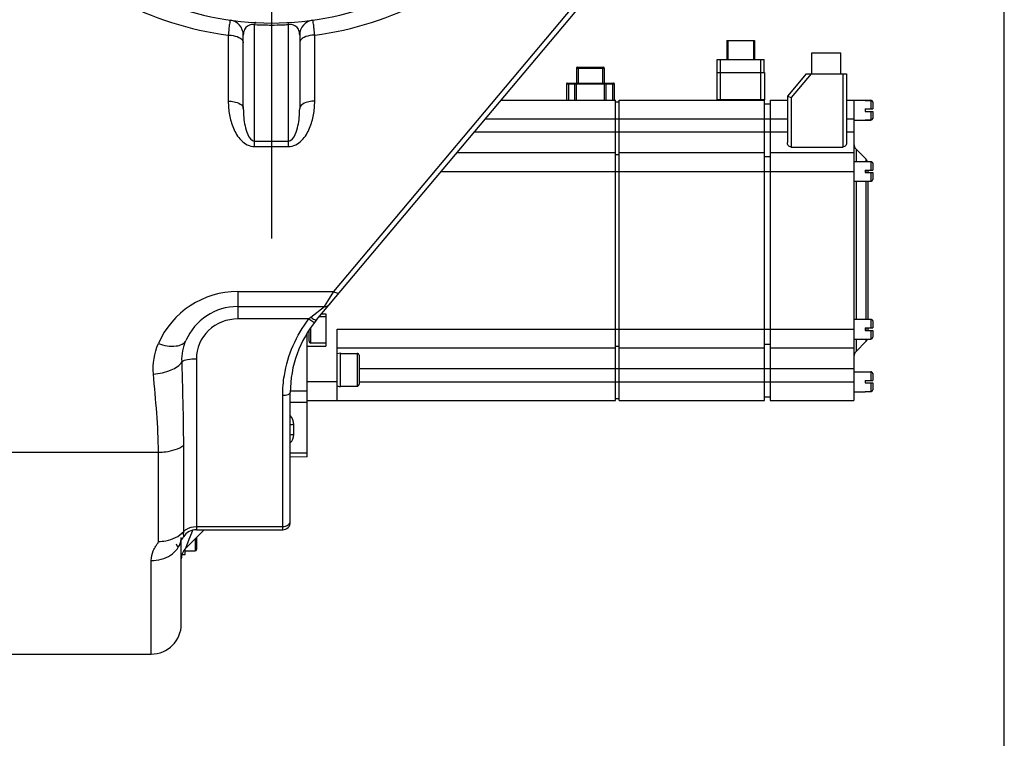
# Model space of a CAD drawing. Header units: millimetres. Extents: x 0 to 8410, y 0 to 5940.
# Tile 25 of 122: x 2004 to 2266, y 4235 to 4427. Entities that reach past the tile are written whole.
import ezdxf

# ---------------------------------------------------------------- set-up
doc = ezdxf.new("R2010")
doc.units = ezdxf.units.MM
doc.header["$LTSCALE"] = 462.55
doc.linetypes.add('CENTER', pattern=[0.6, 0.375, -0.075, 0.075, -0.075])
doc.layers.get('0').update_dxf_attribs({"linetype": 'CONTINUOUS'})
for name, color, linetype in [('204101000016_DXF_AXIS', 7, 'CONTINUOUS'), ('204101000016_DXF_DIMENSION', 7, 'CONTINUOUS'), ('304102000036DXF_CONTINUOUS_LINE', 7, 'CONTINUOUS'), ('304304000006DXF_CONTINUOUS_LINE', 7, 'CONTINUOUS'), ('501023000065DXF_CONTINUOUS_LINE', 7, 'CONTINUOUS'), ('604006000002DXF_CONTINUOUS_LINE', 7, 'CONTINUOUS'), ('604007000001DXF_CONTINUOUS_LINE', 7, 'CONTINUOUS'), ('626001000001DXF_CONTINUOUS_LINE', 7, 'CONTINUOUS')]:
    doc.layers.add(name, color=color, linetype=linetype)
doc.styles.get("Standard").update_dxf_attribs({"font": 'txt', "width": 0.7})
doc.dimstyles.new('DIMSTYLE_4', dxfattribs={"dimtxt": 90, "dimasz": 50, "dimexe": 1.5, "dimexo": 0, "dimgap": 2.25, "dimtad": 1, "dimdsep": 46, "dimtxsty": 'Standard', "dimblk": '_FILLED', "dimblk1": '_FILLED', "dimblk2": '_FILLED', "dimcen": 0.09, "dimclrt": 5, "dimazin": 2, "dimtp": 0.01, "dimtm": 0.01, "dimtfac": 1, "dimtofl": 0, "dimtmove": 0, "dimatfit": 3, "dimldrblk": '_FILLED', "dimfxl": 1, "dimtolj": 1, "dimarcsym": 0})

# ---------------------------------------------------------------- blocks, each defined once
blk = doc.blocks.new('_FILLED')
at = {"color": 0, "linetype": 'ByBlock'}
blk.add_solid([(0, 0), (-1, 0.17), (-1, -0.17)], dxfattribs=at)
blk = doc.blocks.new('*D9')
at = {"layer": '204101000016_DXF_DIMENSION', "color": 2, "linetype": 'Continuous'}
for p, q in [((1813.23, 4163.24), (1813.23, 4734.18)), ((2265.73, 3121.36), (2265.73, 4734.18)), ((1813.23, 4719.18), (2039.48, 4719.18)), ((2265.73, 4719.18), (2039.48, 4719.18))]:
    blk.add_line(p, q, dxfattribs=at)
at = {"layer": '204101000016_DXF_DIMENSION', "color": 2, "linetype": 'Continuous', "xscale": 50, "yscale": 50, "zscale": 50, "rotation": 180}
blk.add_blockref('_FILLED', (1813.23, 4719.18), dxfattribs=at)
at = {"layer": '204101000016_DXF_DIMENSION', "color": 2, "linetype": 'Continuous', "xscale": 50, "yscale": 50, "zscale": 50}
blk.add_blockref('_FILLED', (2265.73, 4719.18), dxfattribs=at)

msp = doc.modelspace()

# ---------------------------------------------------------------- linework, layer by layer
at = {"layer": '204101000016_DXF_AXIS', "color": 7, "linetype": 'CENTER'}
msp.add_line((2070.73067, 4505.35928), (2070.73067, 4368.50613), dxfattribs=at)
at = {"layer": '304102000036DXF_CONTINUOUS_LINE', "color": 7, "linetype": 'Continuous'}
for p, q in [((2082.74911, 4346.80599), (2177.43048, 4459.64286)), ((2063.23067, 4403.06446), (2063.23067, 4422.65499)), ((2078.23067, 4422.65499), (2078.23067, 4403.06446)), ((2061.73125, 4350.35928), (2084.79806, 4350.35928)), ((2080.23067, 4310.35928), (2080.23067, 4343.20203)), ((2075.73067, 4292.95605), (2075.73067, 4327.52264)), ((2080.23067, 4310.35928), (2075.73067, 4310.28074)), ((2047.09449, 4288.6978), (2047.32798, 4289.05855)), ((2047.90224, 4286.03086), (2052.82717, 4290.95579)), ((2050.73067, 4290.95579), (2073.73067, 4290.95579)), ((2046.73067, 4265.85928), (2046.73067, 4288.18463)), ((1984.6698, 4257.85928), (2038.73067, 4257.85928))]:
    msp.add_line(p, q, dxfattribs=at)
at = {"layer": '304102000036DXF_CONTINUOUS_LINE', "color": 9, "linetype": 'Continuous'}
for p, q in [((2087.31519, 4354.35909), (2175.89843, 4459.92849)), ((2066.23067, 4392.9401), (2066.23067, 4425.44473)), ((2075.23067, 4392.9401), (2075.23067, 4425.44473)), ((2059.23067, 4422.61829), (2059.23067, 4405.06446)), ((2082.23067, 4405.06446), (2082.23067, 4422.61829)), ((2066.23067, 4394.4042), (2075.23067, 4394.4042)), ((2066.23067, 4392.9401), (2075.23067, 4392.9401)), ((2061.73067, 4354.35928), (2061.73067, 4347.07627)), ((2061.73067, 4354.35928), (2087.31519, 4354.35909)), ((2085.69077, 4351.77767), (2087.31524, 4354.35909)), ((2081.21725, 4347.51432), (2084.79792, 4350.35928)), ((2084.79806, 4350.35928), (2085.69077, 4351.77767)), ((2080.68057, 4347.07627), (2061.73067, 4347.07627)), ((2050.73067, 4336.49136), (2050.73067, 4290.95579)), ((2073.73067, 4290.95579), (2073.73067, 4326.76591)), ((2080.23067, 4327.85928), (2075.73067, 4327.85928)), ((2080.23067, 4324.85928), (2075.73067, 4324.81216)), ((2076.66086, 4316.269), (2076.66086, 4318.93935)), ((2047.3683, 4290.47026), (2047.3683, 4313.44262)), ((1990.73067, 4311.60928), (2040.64355, 4311.60928)), ((2040.64355, 4287.82518), (2040.64355, 4311.60928)), ((2080.23067, 4311.35928), (2075.73067, 4311.29645)), ((2050.73067, 4291.79204), (2073.73067, 4291.79204)), ((2048.86449, 4288.4363), (2049.5262, 4290.09071)), ((2049.5262, 4290.09071), (2049.81328, 4290.80843)), ((2047.90224, 4286.03085), (2048.86449, 4288.4363)), ((2038.73067, 4257.85928), (2038.73067, 4282.78189))]:
    msp.add_line(p, q, dxfattribs=at)
at = {"layer": '304102000036DXF_CONTINUOUS_LINE', "color": 7, "linetype": 'Continuous'}
msp.add_lwpolyline([(2046.50872, 4287.87172), (2046.51484, 4287.88159), (2046.59805, 4288.00259), (2046.80039, 4288.28032), (2047.09449, 4288.6978)], dxfattribs=at)
at = {"layer": '304102000036DXF_CONTINUOUS_LINE', "color": 9, "linetype": 'Continuous'}
for centre, radius, start, end in [((2070.73067, 4509.35929), 87.5, 221.9683135, 262.447849), ((2070.73068, 4509.35928), 87.49999, 277.5521499, 318.0371764), ((2070.72682, 4508.75044), 83.42695, 266.9106473, 267.0435935), ((2070.73113, 4508.84101), 83.51762, 267.0438488, 269.9996881), ((2070.73054, 4508.83065), 83.50727, 270.0000901, 272.060268), ((2070.73005, 4508.83715), 83.51378, 272.0604434, 272.9579632), ((2070.73101, 4508.81956), 83.49616, 272.9579312, 273.0892053), ((2061.73068, 4331.35926), 23.00002, 90.000023, 156.5497596), ((2097.41211, 4327.12566), 26.03788, 128.4603673, 129.9848254), ((2076.72919, 4313.20605), 5.73371, 90.6827787, 100.2111172), ((2076.72988, 4310.83566), 5.43378, 90.7278075, 100.7887766), ((2074.64198, 4293.24336), 1.08935, 345.5056935, 349.1069678), ((2074.68756, 4293.23549), 1.04311, 349.0581854, 359.9477101)]:
    msp.add_arc(centre, radius, start, end, dxfattribs=at)
at = {"layer": '304102000036DXF_CONTINUOUS_LINE', "color": 7, "linetype": 'Continuous'}
for centre, radius, start, end in [((2070.73067, 4505.35928), 79.5, 223.3173206, 316.6922517), ((2059.23067, 4422.65499), 4, 0, 82.0838029), ((2082.23067, 4422.65499), 4, 97.9161935, 180.0000104), ((2061.73067, 4335.35928), 15, 89.9978008, 156.5533965), ((2084.79806, 4352.35928), 2, 270, 320), ((2105.73067, 4327.52264), 30, 140.0006925, 180.0033151), ((2073.73067, 4292.95579), 2, 270, 0.0014111), ((2050.73067, 4286.95579), 4, 90, 148.3049028), ((2050.73067, 4283.20261), 3.99993, 135.001803, 180.0025498), ((2038.73067, 4265.85928), 8, 270, 360)]:
    msp.add_arc(centre, radius, start, end, dxfattribs=at)
at = {"layer": '304102000036DXF_CONTINUOUS_LINE', "color": 9, "linetype": 'Continuous'}
for points, knots in [([(2059.78157, 4426.61688), (2059.68777, 4426.62973), (2059.67656, 4426.05782), (2059.48972, 4425.47529), (2059.38292, 4424.11978), (2059.27912, 4423.17319), (2059.23067, 4422.61829)], [0, 0, 0, 0, 0.070189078, 0.26991362, 0.587044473, 1, 1, 1, 1]), ([(2065.37638, 4425.43271), (2064.65216, 4425.32741), (2063.44865, 4424.46316), (2063.23069, 4423.17311), (2063.23067, 4422.65499)], [0, 0, 0, 0, 0.585490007, 1, 1, 1, 1]), ([(2066.44624, 4425.97477), (2066.42635, 4425.97585), (2066.2683, 4425.81692), (2066.26757, 4425.61574), (2066.23067, 4425.44475)], [0, 0, 0, 0, 0.102243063, 1, 1, 1, 1]), ([(2075.0151, 4425.97482), (2075.03499, 4425.97589), (2075.19295, 4425.81685), (2075.19376, 4425.61573), (2075.23067, 4425.44473)], [0, 0, 0, 0, 0.102221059, 1, 1, 1, 1]), ([(2078.23067, 4422.65499), (2078.23065, 4423.17745), (2078.00796, 4424.49298), (2076.75756, 4425.35237), (2076.01372, 4425.44315)], [0, 0, 0, 0, 0.410793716, 1, 1, 1, 1]), ([(2082.23067, 4422.61829), (2082.18222, 4423.17319), (2082.07842, 4424.11978), (2081.97162, 4425.47529), (2081.78478, 4426.05782), (2081.77357, 4426.62973), (2081.67977, 4426.61688)], [0, 0, 0, 0, 0.412955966, 0.730086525, 0.929810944, 1, 1, 1, 1]), ([(2059.23067, 4422.61829), (2059.49057, 4422.61829), (2060.45486, 4422.56976), (2061.4266, 4422.34876), (2062.0591, 4422.03251)], [0, 0, 0, 0, 0.268753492, 1, 1, 1, 1]), ([(2082.23067, 4422.61829), (2081.97077, 4422.61829), (2081.00649, 4422.56976), (2080.03474, 4422.34876), (2079.40224, 4422.03251)], [0, 0, 0, 0, 0.268753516, 1, 1, 1, 1]), ([(2059.23067, 4405.06446), (2059.23069, 4403.84144), (2059.43856, 4401.37843), (2060.47758, 4397.77634), (2062.37118, 4394.4118), (2064.90221, 4392.9406), (2066.23067, 4392.9401)], [0, 0, 0, 0, 0.242236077, 0.486540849, 0.736878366, 1, 1, 1, 1]), ([(2059.23067, 4405.06446), (2059.74343, 4405.06446), (2061.16604, 4404.96404), (2063.23067, 4404.09248), (2063.23067, 4403.06446)], [0, 0, 0, 0, 0.332792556, 1, 1, 1, 1]), ([(2075.23067, 4392.9401), (2076.55915, 4392.94001), (2079.0902, 4394.41208), (2080.98377, 4397.7763), (2082.02278, 4401.37846), (2082.23065, 4403.84145), (2082.23067, 4405.06446)], [0, 0, 0, 0, 0.263125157, 0.513460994, 0.757764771, 1, 1, 1, 1]), ([(2082.23067, 4405.06446), (2081.71791, 4405.06446), (2080.2953, 4404.96404), (2078.23067, 4404.09248), (2078.23067, 4403.06446)], [0, 0, 0, 0, 0.332792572, 1, 1, 1, 1]), ([(2063.23067, 4403.06446), (2063.23068, 4401.52384), (2063.46369, 4399.11713), (2064.24987, 4396.22093), (2065.37183, 4394.40438), (2066.23067, 4394.4042)], [0, 0, 0, 0, 0.48350098, 0.730466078, 1, 1, 1, 1]), ([(2075.23067, 4394.4042), (2076.08956, 4394.40416), (2077.21151, 4396.22112), (2077.99766, 4399.11718), (2078.23066, 4401.52388), (2078.23067, 4403.06446)], [0, 0, 0, 0, 0.269551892, 0.516510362, 1, 1, 1, 1]), ([(2087.31536, 4354.35928), (2087.47341, 4354.25982), (2087.90154, 4354.02195), (2088.62509, 4353.80872), (2088.84744, 4354.07371)], [0, 0, 0, 0, 0.35058933, 1, 1, 1, 1]), ([(2061.73067, 4347.07627), (2058.94223, 4347.07566), (2053.18416, 4344.92059), (2050.73129, 4339.2102), (2050.73067, 4336.49136)], [0, 0, 0, 0, 0.506318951, 1, 1, 1, 1]), ([(2073.73067, 4326.76591), (2073.73087, 4328.53575), (2074.29267, 4335.75389), (2077.32593, 4342.77065), (2080.68057, 4347.07627)], [0, 0, 0, 0, 0.24485731, 1, 1, 1, 1]), ([(2080.68057, 4347.07627), (2081.01647, 4346.81784), (2081.41102, 4346.62597), (2082.13366, 4346.04867), (2082.24621, 4346.19024)], [0, 0, 0, 0, 0.700902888, 1, 1, 1, 1]), ([(2081.21725, 4347.51433), (2081.52879, 4347.27472), (2081.91211, 4347.02414), (2082.6332, 4346.66768), (2082.74946, 4346.80617)], [0, 0, 0, 0, 0.684910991, 1, 1, 1, 1]), ([(2040.63032, 4340.51218), (2042.14624, 4340.01899), (2044.60465, 4339.39095), (2047.57437, 4340.41742), (2047.96959, 4341.32853)], [0, 0, 0, 0, 0.616144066, 1, 1, 1, 1]), ([(2046.91988, 4335.70335), (2047.3086, 4336.04821), (2048.66195, 4336.37281), (2049.94072, 4336.49136), (2050.73067, 4336.49136)], [0, 0, 0, 0, 0.39680063, 1, 1, 1, 1]), ([(2039.29835, 4332.39192), (2040.91438, 4332.49643), (2043.69207, 4333.06117), (2046.30037, 4334.65824), (2046.92008, 4335.70299)], [0, 0, 0, 0, 0.571396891, 1, 1, 1, 1]), ([(2047.3683, 4313.44262), (2047.36812, 4315.24381), (2047.31506, 4322.66592), (2047.07012, 4330.08459), (2046.91988, 4335.70335)], [0, 0, 0, 0, 0.242684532, 1, 1, 1, 1]), ([(2073.73067, 4326.76591), (2074.20783, 4326.76591), (2074.87611, 4326.80483), (2075.73067, 4327.25818), (2075.73067, 4327.52264)], [0, 0, 0, 0, 0.643398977, 1, 1, 1, 1]), ([(2040.64355, 4311.60928), (2041.30322, 4311.60928), (2043.62585, 4311.75873), (2046.03894, 4312.41112), (2047.3683, 4313.44262)], [0, 0, 0, 0, 0.281636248, 1, 1, 1, 1]), ([(2047.3683, 4290.47026), (2047.55566, 4290.67989), (2048.50089, 4291.4766), (2049.78726, 4291.79204), (2050.73067, 4291.79204)], [0, 0, 0, 0, 0.229593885, 1, 1, 1, 1]), ([(2074.49604, 4291.90185), (2074.64482, 4291.94623), (2075.15114, 4292.14487), (2075.59841, 4292.59045), (2075.69667, 4292.97071)], [0, 0, 0, 0, 0.283323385, 1, 1, 1, 1]), ([(2040.64355, 4287.82518), (2041.30462, 4287.82518), (2043.73171, 4288.03525), (2046.17982, 4289.13952), (2047.3683, 4290.46976)], [0, 0, 0, 0, 0.270388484, 1, 1, 1, 1]), ([(2047.32793, 4289.0585), (2047.39818, 4289.17195), (2047.30997, 4289.68535), (2047.36825, 4290.13268), (2047.3683, 4290.47026)], [0, 0, 0, 0, 0.283299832, 1, 1, 1, 1]), ([(2038.73067, 4282.78189), (2040.50982, 4282.78189), (2043.90025, 4283.56561), (2046.26801, 4286.37865), (2046.60817, 4287.85793)], [0, 0, 0, 0, 0.539620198, 1, 1, 1, 1]), ([(2038.73067, 4282.78189), (2038.73068, 4283.64783), (2039.03645, 4284.99368), (2039.81003, 4286.39113), (2040.31997, 4287.16843), (2040.64358, 4287.58804), (2040.64355, 4287.82518)], [0, 0, 0, 0, 0.476190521, 0.735087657, 0.869589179, 1, 1, 1, 1])]:
    msp.add_open_spline(points, degree=3, knots=knots, dxfattribs=at)
for points in [[(2066.23067, 4425.44473), (2065.94812, 4425.48038), (2065.65821, 4425.47369), (2065.37638, 4425.43271)], [(2076.01372, 4425.44315), (2075.75463, 4425.47477), (2075.48971, 4425.47681), (2075.23067, 4425.44473)], [(2062.0591, 4422.03251), (2062.38198, 4421.87107), (2062.6961, 4421.66183), (2062.92619, 4421.38366)], [(2062.92619, 4421.38366), (2063.10119, 4421.17209), (2063.23067, 4420.89286), (2063.23067, 4420.61829)], [(2078.53515, 4421.38366), (2078.36015, 4421.17209), (2078.23067, 4420.89286), (2078.23067, 4420.61829)], [(2079.40224, 4422.03251), (2079.07936, 4421.87106), (2078.76524, 4421.66182), (2078.53515, 4421.38366)], [(2039.29835, 4332.39192), (2039.06286, 4335.12472), (2039.53859, 4337.99588), (2040.63032, 4340.51218)], [(2046.92001, 4335.70333), (2046.8429, 4337.60835), (2047.20987, 4339.57699), (2047.96851, 4341.32613)], [(2040.64355, 4311.60928), (2040.6422, 4318.55133), (2039.89545, 4325.4756), (2039.29835, 4332.39192)], [(2076.66086, 4318.93935), (2076.66091, 4319.80568), (2076.28031, 4320.69352), (2075.73767, 4321.36885)], [(2075.73763, 4314.05928), (2076.27725, 4314.64754), (2076.66086, 4315.47072), (2076.66086, 4316.269)], [(2073.73067, 4291.79204), (2073.98841, 4291.79204), (2074.24906, 4291.82817), (2074.49604, 4291.90185)], [(2046.60817, 4287.85793), (2046.68856, 4288.20756), (2046.73067, 4288.56844), (2046.73067, 4288.92719)]]:
    msp.add_open_spline(points, degree=3, dxfattribs=at)
at = {"layer": '304304000006DXF_CONTINUOUS_LINE', "color": 7, "linetype": 'Continuous'}
for p, q in [((2191.88067, 4421.15928), (2191.88067, 4416.15928)), ((2191.88067, 4421.15928), (2199.28067, 4421.15928)), ((2199.28067, 4421.15928), (2199.28067, 4416.15928)), ((2214.53067, 4412.35928), (2214.53067, 4417.95928)), ((2214.53067, 4417.95928), (2222.23067, 4417.95928)), ((2222.23067, 4412.35928), (2222.23067, 4417.95928)), ((2189.33067, 4412.65928), (2189.33067, 4416.15928)), ((2189.33067, 4416.15928), (2201.83067, 4416.15928)), ((2201.83067, 4412.65928), (2201.83067, 4416.15928)), ((2151.8771, 4413.85928), (2151.8771, 4409.85928)), ((2152.0771, 4414.05928), (2159.0771, 4414.05928)), ((2159.2771, 4413.85928), (2159.2771, 4409.85928)), ((2189.23067, 4412.65928), (2189.23067, 4405.45928)), ((2189.23067, 4412.65928), (2201.93067, 4412.65928)), ((2201.93067, 4412.65928), (2201.93067, 4405.45928)), ((2213.03067, 4412.35928), (2208.03067, 4406.35928)), ((2213.03067, 4412.35928), (2223.73067, 4412.35928)), ((2223.73067, 4412.35928), (2223.73067, 4394.08665)), ((2149.22353, 4409.65928), (2149.22353, 4405.35928)), ((2149.42353, 4409.85928), (2161.73067, 4409.85928)), ((2161.93067, 4409.65928), (2161.93067, 4405.35928)), ((2131.88115, 4405.35928), (2162.23067, 4405.35928)), ((2162.23067, 4325.35928), (2162.23067, 4405.35928)), ((2162.23067, 4404.85928), (2163.23067, 4404.85928)), ((2163.23067, 4325.35928), (2163.23067, 4405.35928)), ((2163.23067, 4405.35928), (2202.03067, 4405.35928)), ((2201.93067, 4325.35928), (2201.93067, 4405.35928)), ((2201.93067, 4404.35928), (2203.43067, 4404.35928)), ((2203.43067, 4405.35928), (2203.43067, 4325.35928)), ((2203.43067, 4405.35928), (2208.03067, 4405.35928)), ((2208.03067, 4406.35928), (2208.03067, 4394.08665)), ((2208.03067, 4406.35928), (2209.03067, 4405.99723)), ((2223.73067, 4405.35928), (2225.73067, 4405.35928)), ((2225.73067, 4405.35928), (2225.73067, 4325.35928)), ((2225.73067, 4405.30928), (2228.73067, 4405.30928)), ((2228.73067, 4405.30937), (2228.73067, 4405.30379)), ((2228.73067, 4405.30379), (2230.23067, 4405.30379)), ((2228.73067, 4405.26369), (2230.23067, 4405.26369)), ((2230.73067, 4404.80251), (2230.73067, 4402.98928)), ((2228.73067, 4402.98928), (2228.73067, 4402.32928)), ((2228.73067, 4402.98928), (2230.73067, 4402.98928)), ((2228.73067, 4402.32928), (2230.73067, 4402.32928)), ((2230.73067, 4402.32928), (2230.73067, 4400.51606)), ((2225.73067, 4400.00928), (2228.73067, 4400.00928)), ((2228.73067, 4400.05488), (2230.23067, 4400.05488)), ((2228.73067, 4400.01478), (2228.73067, 4400.00919)), ((2228.73067, 4400.01478), (2230.23067, 4400.01478)), ((2120.13376, 4391.35928), (2162.23067, 4391.35928)), ((2163.23067, 4391.35928), (2201.93067, 4391.35928)), ((2203.43067, 4391.35928), (2225.73067, 4391.35928)), ((2209.03067, 4392.83592), (2222.73067, 4392.83592)), ((2228.85434, 4389.6934), (2226.307, 4392.27517)), ((2162.23067, 4390.85928), (2163.23067, 4390.85928)), ((2201.93067, 4390.35928), (2203.43067, 4390.35928)), ((2225.73067, 4389.00928), (2228.73067, 4389.00928)), ((2228.73067, 4389.00928), (2228.73067, 4388.98873)), ((2228.73067, 4388.98873), (2230.23067, 4388.98873)), ((2228.73067, 4386.68873), (2228.73067, 4386.02873)), ((2228.73067, 4386.68873), (2230.73067, 4386.68873)), ((2228.73067, 4386.02873), (2230.73067, 4386.02873)), ((2229.43067, 4386.68873), (2229.43067, 4386.02873)), ((2230.73067, 4388.48389), (2230.73067, 4386.68873)), ((2230.73067, 4386.02873), (2230.73067, 4384.23467)), ((2225.73067, 4383.70928), (2228.73067, 4383.70928)), ((2228.73067, 4383.72984), (2228.73067, 4383.70928)), ((2228.73067, 4383.72984), (2230.23067, 4383.72984)), ((2229.43067, 4383.72984), (2229.43067, 4346.98873)), ((2085.23067, 4347.65928), (2083.4651, 4347.65928)), ((2084.13638, 4348.45928), (2085.23067, 4348.45928)), ((2085.23067, 4348.45928), (2085.23067, 4339.85928)), ((2225.73067, 4347.00928), (2228.73067, 4347.00928)), ((2228.73067, 4347.00928), (2228.73067, 4346.98873)), ((2228.73067, 4346.98873), (2230.23067, 4346.98873)), ((2080.73067, 4341.15929), (2080.73067, 4344.15928)), ((2088.23067, 4325.35928), (2088.23067, 4344.35928)), ((2228.73067, 4344.68928), (2228.73067, 4344.0304)), ((2228.73067, 4344.68928), (2230.73067, 4344.68928)), ((2229.43067, 4344.68928), (2229.43067, 4344.0304)), ((2230.73067, 4346.48389), (2230.73067, 4344.68928)), ((2225.73067, 4341.70928), (2228.73067, 4341.70928)), ((2228.73067, 4344.0304), (2230.73067, 4344.0304)), ((2228.73067, 4341.72984), (2228.73067, 4341.70928)), ((2228.73067, 4341.72984), (2230.23067, 4341.72984)), ((2230.73067, 4344.0304), (2230.73067, 4342.23467)), ((2080.23067, 4339.85928), (2085.23067, 4339.85928)), ((2085.23067, 4340.65928), (2081.23067, 4340.65928)), ((2088.23067, 4339.35928), (2162.23067, 4339.35928)), ((2162.23067, 4339.85928), (2163.23067, 4339.85928)), ((2163.23067, 4339.35928), (2201.93067, 4339.35928)), ((2201.93067, 4340.35928), (2203.43067, 4340.35928)), ((2203.43067, 4339.35928), (2225.73067, 4339.35928)), ((2228.85434, 4341.02517), (2226.307, 4338.4434)), ((2225.73067, 4333.00928), (2228.73067, 4333.00928)), ((2228.73067, 4333.00937), (2228.73067, 4333.00379)), ((2228.73067, 4333.00379), (2230.23067, 4333.00379)), ((2228.73067, 4332.96369), (2230.23067, 4332.96369)), ((2230.73067, 4332.50251), (2230.73067, 4330.68928)), ((2228.73067, 4330.68928), (2228.73067, 4330.02928)), ((2228.73067, 4330.68928), (2230.73067, 4330.68928)), ((2228.73067, 4330.02928), (2230.73067, 4330.02928)), ((2230.73067, 4330.02928), (2230.73067, 4328.21606)), ((2162.23067, 4325.85928), (2163.23067, 4325.85928)), ((2201.93067, 4326.35928), (2203.43067, 4326.35928)), ((2225.73067, 4327.70928), (2228.73067, 4327.70928)), ((2228.73067, 4327.75488), (2230.23067, 4327.75488)), ((2228.73067, 4327.71478), (2228.73067, 4327.70919)), ((2228.73067, 4327.71478), (2230.23067, 4327.71478)), ((2080.23067, 4325.35928), (2162.23067, 4325.35928)), ((2163.23067, 4325.35928), (2201.93067, 4325.35928)), ((2203.43067, 4325.35928), (2225.73067, 4325.35928))]:
    msp.add_line(p, q, dxfattribs=at)
at = {"layer": '304304000006DXF_CONTINUOUS_LINE', "color": 9, "linetype": 'Continuous'}
for p, q in [((2192.18067, 4421.15928), (2192.18067, 4416.15928)), ((2198.98067, 4421.15928), (2198.98067, 4416.15928)), ((2190.23067, 4405.35928), (2190.23067, 4416.15928)), ((2200.93067, 4405.35928), (2200.93067, 4416.15928)), ((2151.8771, 4413.85928), (2159.2771, 4413.85928)), ((2152.3771, 4414.05928), (2152.3771, 4409.85928)), ((2158.7771, 4414.05928), (2158.7771, 4409.85928)), ((2214.33238, 4412.35928), (2209.03067, 4405.99723)), ((2222.73067, 4412.35928), (2222.73067, 4392.83592)), ((2149.22353, 4409.65928), (2161.93067, 4409.65928)), ((2149.72353, 4409.85928), (2149.72353, 4405.35928)), ((2151.41177, 4405.35928), (2151.41177, 4409.85928)), ((2151.85301, 4405.35928), (2151.85301, 4409.65928)), ((2159.30119, 4405.35928), (2159.30119, 4409.65928)), ((2159.74243, 4405.35928), (2159.74243, 4409.85928)), ((2161.43067, 4409.85928), (2161.43067, 4405.35928)), ((2189.23067, 4405.45928), (2201.93067, 4405.45928)), ((2209.03067, 4405.99723), (2209.03067, 4392.83592)), ((2230.23067, 4405.30379), (2230.23067, 4402.98928)), ((2230.23067, 4402.32928), (2230.23067, 4400.01478)), ((2127.68565, 4400.35928), (2208.03067, 4400.35928)), ((2223.73067, 4400.35928), (2225.73067, 4400.35928)), ((2124.7488, 4396.85928), (2208.03067, 4396.85928)), ((2223.73067, 4396.85928), (2225.73067, 4396.85928)), ((2226.307, 4392.27517), (2226.307, 4389.00928)), ((2228.85434, 4389.6934), (2228.85434, 4389.00929)), ((2228.85434, 4389.00929), (2228.85434, 4388.98873)), ((2230.23067, 4388.98873), (2230.23067, 4386.68873)), ((2115.93826, 4386.35928), (2225.73067, 4386.35928)), ((2228.85435, 4386.68873), (2228.85435, 4386.02873)), ((2230.23067, 4386.02873), (2230.23067, 4383.72984)), ((2226.307, 4383.70928), (2226.307, 4347.00928)), ((2228.85435, 4383.70928), (2228.85435, 4347.00928)), ((2230.23067, 4346.98873), (2230.23067, 4344.68928)), ((2081.23067, 4340.65928), (2081.23067, 4344.66611)), ((2088.23067, 4344.35928), (2225.73067, 4344.35928)), ((2228.85434, 4344.68928), (2228.85434, 4344.0304)), ((2226.307, 4341.70928), (2226.307, 4338.4434)), ((2228.85434, 4341.72984), (2228.85434, 4341.70928)), ((2228.85434, 4341.70928), (2228.85434, 4341.02517)), ((2230.23067, 4344.0304), (2230.23067, 4341.72984)), ((2094.03067, 4333.85928), (2225.73067, 4333.85928)), ((2230.23067, 4333.00379), (2230.23067, 4330.68928)), ((2088.23067, 4330.35928), (2080.23067, 4330.35928)), ((2094.03067, 4330.35928), (2225.73067, 4330.35928)), ((2230.23067, 4330.02928), (2230.23067, 4327.71478))]:
    msp.add_line(p, q, dxfattribs=at)
at = {"layer": '304304000006DXF_CONTINUOUS_LINE', "color": 7, "linetype": 'Continuous'}
for centre, radius, start, end in [((2152.0771, 4413.85928), 0.2, 90, 180), ((2159.0771, 4413.85928), 0.2, 0, 90), ((2149.42353, 4409.65928), 0.2, 90, 180), ((2161.73067, 4409.65928), 0.2, 0, 90), ((2202.03067, 4405.45928), 0.1, 180, 270), ((2230.20604, 4404.75275), 0.52462, 5.3157793, 21.9877074), ((2230.20913, 4404.75274), 0.52154, 0.0098263, 5.3483615), ((2227.73067, 4393.67986), 2, 180, 224.6154703), ((2227.43067, 4388.28871), 2, 20.6694115, 44.6154703), ((2227.43067, 4342.42986), 2, 315.3845297, 339.3305885), ((2081.23067, 4341.15928), 0.5, 179.999587, 270), ((2227.73067, 4337.03871), 2, 135.3845297, 180), ((2230.20604, 4332.45275), 0.52462, 5.3157793, 21.9877074), ((2230.20913, 4332.45274), 0.52154, 0.0098263, 5.3483615)]:
    msp.add_arc(centre, radius, start, end, dxfattribs=at)
at = {"layer": '304304000006DXF_CONTINUOUS_LINE', "color": 9, "linetype": 'Continuous'}
for points, knots in [([(2152.02951, 4409.85928), (2151.98704, 4409.85928), (2151.8889, 4409.84666), (2151.87571, 4409.73267), (2151.89851, 4409.69979)], [0, 0, 0, 0, 0.514890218, 1, 1, 1, 1]), ([(2159.12469, 4409.85928), (2159.16716, 4409.85928), (2159.2653, 4409.84666), (2159.2785, 4409.73267), (2159.2557, 4409.69979)], [0, 0, 0, 0, 0.514890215, 1, 1, 1, 1])]:
    msp.add_open_spline(points, degree=3, knots=knots, dxfattribs=at)
at = {"layer": '304304000006DXF_CONTINUOUS_LINE', "color": 7, "linetype": 'Continuous'}
for points, knots in [([(2230.73067, 4404.80251), (2230.73067, 4404.93025), (2230.62448, 4405.19646), (2230.35839, 4405.30379), (2230.23067, 4405.30379)], [0, 0, 0, 0, 0.500055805, 1, 1, 1, 1]), ([(2230.23067, 4400.01478), (2230.35839, 4400.01478), (2230.62448, 4400.12211), (2230.73067, 4400.38832), (2230.73067, 4400.51606)], [0, 0, 0, 0, 0.499944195, 1, 1, 1, 1]), ([(2209.03067, 4392.83592), (2208.72776, 4392.83592), (2208.09446, 4393.16436), (2208.03067, 4393.80276), (2208.03067, 4394.08665)], [0, 0, 0, 0, 0.516204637, 1, 1, 1, 1]), ([(2223.73067, 4394.08665), (2223.73067, 4393.80276), (2223.66688, 4393.16436), (2223.03358, 4392.83592), (2222.73067, 4392.83592)], [0, 0, 0, 0, 0.483795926, 1, 1, 1, 1]), ([(2230.23067, 4383.72984), (2230.35881, 4383.72984), (2230.62581, 4383.83899), (2230.73067, 4384.10642), (2230.73067, 4384.23467)], [0, 0, 0, 0, 0.499781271, 1, 1, 1, 1]), ([(2230.23067, 4341.72984), (2230.35881, 4341.72984), (2230.62581, 4341.83899), (2230.73067, 4342.10642), (2230.73067, 4342.23467)], [0, 0, 0, 0, 0.499781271, 1, 1, 1, 1]), ([(2230.73067, 4332.50251), (2230.73067, 4332.63025), (2230.62448, 4332.89646), (2230.35839, 4333.00379), (2230.23067, 4333.00379)], [0, 0, 0, 0, 0.500055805, 1, 1, 1, 1]), ([(2230.23067, 4327.71478), (2230.35839, 4327.71478), (2230.62448, 4327.82211), (2230.73067, 4328.08832), (2230.73067, 4328.21606)], [0, 0, 0, 0, 0.499944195, 1, 1, 1, 1])]:
    msp.add_open_spline(points, degree=3, knots=knots, dxfattribs=at)
for points in [[(2230.23067, 4405.26369), (2230.29493, 4405.26369), (2230.36037, 4405.25056), (2230.41972, 4405.22592)], [(2230.41972, 4405.22592), (2230.53935, 4405.17626), (2230.64385, 4405.06922), (2230.6925, 4404.94918)], [(2230.41972, 4400.09265), (2230.36037, 4400.06801), (2230.29493, 4400.05488), (2230.23067, 4400.05488)], [(2230.6925, 4400.36939), (2230.64385, 4400.24935), (2230.53935, 4400.14231), (2230.41972, 4400.09265)], [(2230.73067, 4400.56574), (2230.73067, 4400.49906), (2230.71754, 4400.43118), (2230.6925, 4400.36939)], [(2230.23067, 4388.98873), (2230.29517, 4388.98873), (2230.36085, 4388.97563), (2230.42047, 4388.95101)], [(2230.42047, 4388.95101), (2230.48101, 4388.926), (2230.53752, 4388.88804), (2230.58371, 4388.84159)], [(2230.58371, 4388.84159), (2230.63014, 4388.79489), (2230.6679, 4388.73784), (2230.6928, 4388.67687)], [(2230.6928, 4388.67687), (2230.71759, 4388.61618), (2230.73067, 4388.54945), (2230.73067, 4388.48389)], [(2230.23067, 4346.98873), (2230.29517, 4346.98873), (2230.36085, 4346.97563), (2230.42047, 4346.95101)], [(2230.42047, 4346.95101), (2230.48101, 4346.926), (2230.53752, 4346.88804), (2230.58371, 4346.84159)], [(2230.58371, 4346.84159), (2230.63014, 4346.79489), (2230.6679, 4346.73784), (2230.6928, 4346.67687)], [(2230.6928, 4346.67687), (2230.71759, 4346.61618), (2230.73067, 4346.54945), (2230.73067, 4346.48389)], [(2230.23067, 4332.96369), (2230.29493, 4332.96369), (2230.36037, 4332.95056), (2230.41972, 4332.92592)], [(2230.41972, 4332.92592), (2230.53935, 4332.87626), (2230.64385, 4332.76922), (2230.6925, 4332.64918)], [(2230.41972, 4327.79265), (2230.36037, 4327.76801), (2230.29493, 4327.75488), (2230.23067, 4327.75488)], [(2230.6925, 4328.06939), (2230.64385, 4327.94935), (2230.53935, 4327.84231), (2230.41972, 4327.79265)], [(2230.73067, 4328.26574), (2230.73067, 4328.19906), (2230.71754, 4328.13118), (2230.6925, 4328.06939)]]:
    msp.add_open_spline(points, degree=3, dxfattribs=at)
at = {"layer": '501023000065DXF_CONTINUOUS_LINE', "color": 7, "linetype": 'Continuous'}
for p, q in [((2089.04144, 4337.89948), (2093.53067, 4337.89948)), ((2094.03067, 4337.39948), (2094.03067, 4329.67948)), ((2089.04144, 4329.17948), (2093.53067, 4329.17948))]:
    msp.add_line(p, q, dxfattribs=at)
at = {"layer": '501023000065DXF_CONTINUOUS_LINE', "color": 9, "linetype": 'Continuous'}
msp.add_line((2093.53067, 4337.89948), (2093.53067, 4329.17948), dxfattribs=at)
at = {"layer": '501023000065DXF_CONTINUOUS_LINE', "color": 7, "linetype": 'Continuous'}
for centre, start, end in [((2093.53067, 4337.39948), 0, 90), ((2093.53067, 4329.67948), 270, 360)]:
    msp.add_arc(centre, 0.5, start, end, dxfattribs=at)
at = {"layer": '604006000002DXF_CONTINUOUS_LINE', "color": 7, "linetype": 'Continuous'}
for p, q in [((2088.23067, 4337.83984), (2089.00536, 4338.03948)), ((2089.00536, 4338.03948), (2089.00536, 4329.03948)), ((2089.00536, 4338.03948), (2089.04144, 4337.89948)), ((2088.23067, 4329.23912), (2089.00536, 4329.03948)), ((2089.00536, 4329.03948), (2089.04144, 4329.17948))]:
    msp.add_line(p, q, dxfattribs=at)
at = {"layer": '604007000001DXF_CONTINUOUS_LINE', "color": 7, "linetype": 'Continuous'}
for p, q in [((2045.38067, 4287.15928), (2045.73067, 4286.35928)), ((2046.91732, 4284.35928), (2047.73067, 4284.35928)), ((2047.73067, 4284.3593), (2047.73067, 4285.80726))]:
    msp.add_line(p, q, dxfattribs=at)
at = {"layer": '626001000001DXF_CONTINUOUS_LINE', "color": 9, "linetype": 'Continuous'}
msp.add_line((2050.43067, 4288.55928), (2050.43067, 4285.35928), dxfattribs=at)
at = {"layer": '626001000001DXF_CONTINUOUS_LINE', "color": 7, "linetype": 'Continuous'}
for p, q in [((2050.73067, 4288.85928), (2050.73067, 4285.65928)), ((2047.73067, 4285.35928), (2050.43067, 4285.35928))]:
    msp.add_line(p, q, dxfattribs=at)
msp.add_arc((2050.43067, 4285.65928), 0.3, 270, 360, dxfattribs=at)

# ---------------------------------------------------------------- dimensions: what is measured, and where the dimension line sits
at = {"layer": '204101000016_DXF_DIMENSION', "color": 2, "linetype": 'Continuous'}
dim = msp.add_linear_dim(base=(1813.23067, 4719.17912), p1=(2265.73067, 3121.35928), p2=(1813.23067, 4163.23731), angle=180, dimstyle='DIMSTYLE_4', dxfattribs=at)
dim.commit()
dim.dimension.update_dxf_attribs({"geometry": '*D9', "text_midpoint": (1902.21741, 4719.17912), "dimtype": 160})

doc.saveas('drawing.dxf')
